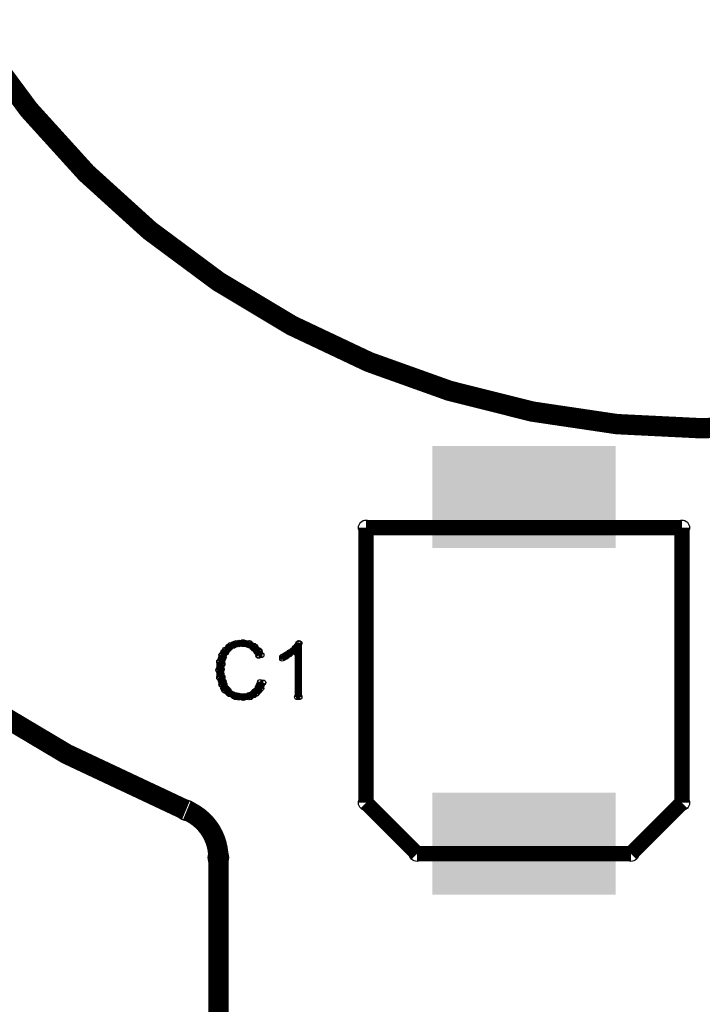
# Model space of a CAD drawing. Extents: x 97 to 162, y 100 to 201.
# Tile 4 of 47: x 106.6 to 113.3, y 127.3 to 136.96. Entities that reach past the tile are written whole.
import ezdxf

# ---------------------------------------------------------------- set-up
doc = ezdxf.new("R2010")
doc.units = 0
doc.layers.get('0').update_dxf_attribs({"linetype": 'CONTINUOUS'})
doc.layers.add('C-MASK_GBR', color=7, linetype='CONTINUOUS')
doc.layers.add('C-SILK_GBR', color=6, linetype='CONTINUOUS')

# ---------------------------------------------------------------- blocks, each defined once
blk = doc.blocks.new('RECTANGLE_12')
blk.add_solid([(0.900048, 0.499998), (0.900048, -0.499998), (-0.900048, 0.499998), (-0.900048, -0.499998)])
blk = doc.blocks.new('ROUND_11')
blk.add_circle((0, 0), 0.0999)
blk = doc.blocks.new('ROUND_2')
blk.add_circle((0, 0), 0.025)
blk = doc.blocks.new('ROUND_27')
blk.add_circle((0, 0), 0.0751)

msp = doc.modelspace()

# ---------------------------------------------------------------- linework, layer by layer
at = {"layer": 'C-MASK_GBR', "const_width": 0.199898}
for points in [[(112.951768, 154.795474, 0.8105042), (108.231686, 129.20345)], [(108.549948, 128.73736, 0.3038968), (108.240322, 129.199894)]]:
    msp.add_lwpolyline(points, format="xyb", dxfattribs=at)
msp.add_lwpolyline([(104.750108, 141.500098, 1), (121.849896, 141.500098, 1)], format="xyb", close=True, dxfattribs=at)
msp.add_lwpolyline([(108.549948, 100.499926), (108.549948, 128.737614)], dxfattribs=at)
at = {"layer": 'C-SILK_GBR', "const_width": 0.199898}
for points in [[(112.951768, 154.795474, 0.8105042), (108.231686, 129.20345)], [(108.549948, 128.73736, 0.3038968), (108.240322, 129.199894)]]:
    msp.add_lwpolyline(points, format="xyb", dxfattribs=at)
msp.add_lwpolyline([(104.750108, 141.500098, 1), (121.849896, 141.500098, 1)], format="xyb", close=True, dxfattribs=at)
at = {"layer": 'C-SILK_GBR'}
for points, const_width in [([(110.000034, 129.275078), (110.000034, 131.975098)], 0.150114), ([(110.000034, 131.975098), (113.100104, 131.975098)], 0.150114), ([(113.100104, 131.975098), (113.100104, 129.275078)], 0.150114), ([(108.667296, 130.820922), (108.61675, 130.777742)], 0.050038), ([(108.650024, 130.782822), (108.650024, 130.80619)], 0.050038), ([(108.7247, 130.842512), (108.667296, 130.820922)], 0.050038), ([(108.667296, 130.800856), (108.715556, 130.824986)], 0.050038), ([(108.700062, 130.817112), (108.700062, 130.833114)], 0.050038), ([(108.715556, 130.824986), (108.723176, 130.827526)], 0.050038), ([(108.723176, 130.827526), (108.779564, 130.8354)], 0.050038), ([(108.790994, 130.849878), (108.7247, 130.842512)], 0.050038), ([(108.7501, 130.831336), (108.7501, 130.845306)], 0.050038), ([(108.779564, 130.8354), (108.787184, 130.8354)], 0.050038), ([(108.787184, 130.8354), (108.835444, 130.827272)], 0.050038), ([(108.855002, 130.842766), (108.790994, 130.849878)], 0.050038), ([(108.799884, 130.833114), (108.799884, 130.848862)], 0.050038), ([(108.835444, 130.827272), (108.84408, 130.824224)], 0.050038), ([(108.84408, 130.824224), (108.884212, 130.800094)], 0.050038), ([(108.849922, 130.820668), (108.849922, 130.843274)], 0.050038), ([(108.911898, 130.807206), (108.855002, 130.842766)], 0.050038), ([(108.89996, 130.785362), (108.89996, 130.814572)], 0.050038), ([(108.954824, 130.76428), (108.911898, 130.807206)], 0.050038), ([(109.314996, 130.808984), (109.274864, 130.768852)], 0.050038), ([(109.318806, 130.81381), (109.314996, 130.808984)], 0.050038), ([(109.33557, 130.842004), (109.318806, 130.81381)], 0.050038), ([(109.344714, 130.842004), (109.33557, 130.842004)], 0.050038), ([(109.344714, 130.31343), (109.344714, 130.842004)], 0.050038), ([(108.580682, 130.726942), (108.558584, 130.660902)], 0.050038), ([(108.61675, 130.777742), (108.580682, 130.726942)], 0.050038), ([(108.599986, 130.701542), (108.599986, 130.75412)], 0.050038), ([(108.599986, 130.701288), (108.624116, 130.749548)], 0.050038), ([(108.624116, 130.749548), (108.62691, 130.75412)], 0.050038), ([(108.62691, 130.75412), (108.659168, 130.794252)], 0.050038), ([(108.659168, 130.794252), (108.667296, 130.800856)], 0.050038), ([(108.884212, 130.800094), (108.889038, 130.796284)], 0.050038), ([(108.889038, 130.796284), (108.921296, 130.764026)], 0.050038), ([(108.921296, 130.764026), (108.92663, 130.756152)], 0.050038), ([(108.92663, 130.756152), (108.942632, 130.71856)], 0.050038), ([(108.942632, 130.71856), (108.972604, 130.724656)], 0.050038), ([(108.949998, 130.720084), (108.949998, 130.769106)], 0.050038), ([(108.972604, 130.724656), (108.954824, 130.76428)], 0.050038), ([(109.22127, 130.732784), (109.177582, 130.707892)], 0.050038), ([(109.177582, 130.690366), (109.219746, 130.711448)], 0.050038), ([(109.199934, 130.701542), (109.199934, 130.720592)], 0.050038), ([(109.219746, 130.711448), (109.28223, 130.758438)], 0.050038), ([(109.222794, 130.733546), (109.22127, 130.732784)], 0.050038), ([(109.271054, 130.765804), (109.222794, 130.733546)], 0.050038), ([(109.249972, 130.734054), (109.249972, 130.751834)], 0.050038), ([(109.274864, 130.768852), (109.271054, 130.765804)], 0.050038), ([(109.28223, 130.758438), (109.322362, 130.738372)], 0.050038), ([(109.30001, 130.763264), (109.30001, 130.793998)], 0.050038), ([(109.322362, 130.738372), (109.322362, 130.31343)], 0.050038), ([(108.558584, 130.660902), (108.550964, 130.577844)], 0.050038), ([(108.581698, 130.589782), (108.589572, 130.637788)], 0.050038), ([(108.589572, 130.637788), (108.597446, 130.693668)], 0.050038), ([(108.597446, 130.693668), (108.599986, 130.701288)], 0.050038), ([(109.177582, 130.707892), (109.177582, 130.690366)], 0.050038), ([(108.550964, 130.577844), (108.558584, 130.50266)], 0.050038), ([(108.58119, 130.585718), (108.581698, 130.589782)], 0.050038), ([(108.581444, 130.582924), (108.58119, 130.585718)], 0.050038), ([(108.589318, 130.510534), (108.581444, 130.582924)], 0.050038), ([(108.558584, 130.50266), (108.58119, 130.434588)], 0.050038), ([(108.58119, 130.434588), (108.609638, 130.377438)], 0.050038), ([(108.59008, 130.507232), (108.589318, 130.510534)], 0.050038), ([(108.606082, 130.44297), (108.59008, 130.507232)], 0.050038), ([(108.599986, 130.396996), (108.599986, 130.467354)], 0.050038), ([(108.608876, 130.436366), (108.606082, 130.44297)], 0.050038), ([(108.633006, 130.39598), (108.608876, 130.436366)], 0.050038), ([(108.95965, 130.460496), (108.94314, 130.4163)], 0.050038), ([(108.949998, 130.37439), (108.949998, 130.434842)], 0.050038), ([(108.990638, 130.4544), (108.95965, 130.460496)], 0.050038), ([(108.970064, 130.397758), (108.990638, 130.4544)], 0.050038), ([(108.609638, 130.377438), (108.659422, 130.342132)], 0.050038), ([(108.635038, 130.393186), (108.633006, 130.39598)], 0.050038), ([(108.667042, 130.353054), (108.635038, 130.393186)], 0.050038), ([(108.650024, 130.348736), (108.650024, 130.37439)], 0.050038), ([(108.659422, 130.342132), (108.717842, 130.312922)], 0.050038), ([(108.678726, 130.344926), (108.667042, 130.353054)], 0.050038), ([(108.726986, 130.328924), (108.678726, 130.344926)], 0.050038), ([(108.700062, 130.321812), (108.700062, 130.337814)], 0.050038), ([(108.730796, 130.327908), (108.726986, 130.328924)], 0.050038), ([(108.778802, 130.320034), (108.730796, 130.327908)], 0.050038), ([(108.7501, 130.30962), (108.7501, 130.32486)], 0.050038), ([(108.84281, 130.327908), (108.786676, 130.31978)], 0.050038), ([(108.799884, 130.306318), (108.799884, 130.321812)], 0.050038), ([(108.853224, 130.331972), (108.84281, 130.327908)], 0.050038), ([(108.849922, 130.311398), (108.849922, 130.330194)], 0.050038), ([(108.901484, 130.363976), (108.853224, 130.331972)], 0.050038), ([(108.863892, 130.312668), (108.927646, 130.348228)], 0.050038), ([(108.89996, 130.332988), (108.89996, 130.363214)], 0.050038), ([(108.907072, 130.36931), (108.901484, 130.363976)], 0.050038), ([(108.939076, 130.409442), (108.907072, 130.36931)], 0.050038), ([(108.927646, 130.348228), (108.970064, 130.397758)], 0.050038), ([(108.94314, 130.4163), (108.939076, 130.409442)], 0.050038), ([(108.717842, 130.312922), (108.790994, 130.305556)], 0.050038), ([(108.786676, 130.31978), (108.778802, 130.320034)], 0.050038), ([(108.790994, 130.305556), (108.863892, 130.312668)], 0.050038), ([(109.322362, 130.31343), (109.344714, 130.31343)], 0.050038), ([(110.499906, 128.774952), (110.000034, 129.275078)], 0.150114), ([(113.100104, 129.275078), (112.599978, 128.774952)], 0.150114), ([(108.549948, 100.499926), (108.549948, 128.737614)], 0.199898), ([(112.599978, 128.774952), (110.499906, 128.774952)], 0.150114)]:
    msp.add_lwpolyline(points, dxfattribs=dict(at, const_width=const_width))

# ---------------------------------------------------------------- block references
at = {"layer": 'C-MASK_GBR'}
for name, p in [('RECTANGLE_12', (111.549942, 132.275072)), ('ROUND_11', (108.231686, 129.20345)), ('ROUND_11', (108.240322, 129.199894)), ('RECTANGLE_12', (111.549942, 128.875028)), ('ROUND_11', (108.549948, 128.737614)), ('ROUND_11', (108.549948, 128.73736))]:
    msp.add_blockref(name, p, dxfattribs=at)
at = {"layer": 'C-SILK_GBR'}
for name, p in [('ROUND_27', (110.000034, 131.975098)), ('ROUND_27', (113.100104, 131.975098)), ('ROUND_2', (108.650024, 130.80619)), ('ROUND_2', (108.667296, 130.820922)), ('ROUND_2', (108.700062, 130.833114)), ('ROUND_2', (108.700062, 130.817112)), ('ROUND_2', (108.715556, 130.824986)), ('ROUND_2', (108.723176, 130.827526)), ('ROUND_2', (108.7247, 130.842512)), ('ROUND_2', (108.7501, 130.845306)), ('ROUND_2', (108.7501, 130.831336)), ('ROUND_2', (108.779564, 130.8354)), ('ROUND_2', (108.787184, 130.8354)), ('ROUND_2', (108.790994, 130.849878)), ('ROUND_2', (108.799884, 130.848862)), ('ROUND_2', (108.799884, 130.833114)), ('ROUND_2', (108.835444, 130.827272)), ('ROUND_2', (108.84408, 130.824224)), ('ROUND_2', (108.849922, 130.843274)), ('ROUND_2', (108.849922, 130.820668)), ('ROUND_2', (108.855002, 130.842766)), ('ROUND_2', (108.89996, 130.814572)), ('ROUND_2', (108.911898, 130.807206)), ('ROUND_2', (109.314996, 130.808984)), ('ROUND_2', (109.318806, 130.81381)), ('ROUND_2', (109.33557, 130.842004)), ('ROUND_2', (109.344714, 130.842004)), ('ROUND_2', (109.344714, 130.842004)), ('ROUND_2', (108.580682, 130.726942)), ('ROUND_2', (108.599986, 130.75412)), ('ROUND_2', (108.61675, 130.777742)), ('ROUND_2', (108.624116, 130.749548)), ('ROUND_2', (108.62691, 130.75412)), ('ROUND_2', (108.650024, 130.782822)), ('ROUND_2', (108.659168, 130.794252)), ('ROUND_2', (108.667296, 130.800856)), ('ROUND_2', (108.884212, 130.800094)), ('ROUND_2', (108.889038, 130.796284)), ('ROUND_2', (108.89996, 130.785362)), ('ROUND_2', (108.921296, 130.764026)), ('ROUND_2', (108.92663, 130.756152)), ('ROUND_2', (108.942632, 130.71856)), ('ROUND_2', (108.949998, 130.769106)), ('ROUND_2', (108.949998, 130.720084)), ('ROUND_2', (108.954824, 130.76428)), ('ROUND_2', (108.972604, 130.724656)), ('ROUND_2', (109.199934, 130.720592)), ('ROUND_2', (109.219746, 130.711448)), ('ROUND_2', (109.22127, 130.732784)), ('ROUND_2', (109.222794, 130.733546)), ('ROUND_2', (109.249972, 130.751834)), ('ROUND_2', (109.249972, 130.734054)), ('ROUND_2', (109.271054, 130.765804)), ('ROUND_2', (109.274864, 130.768852)), ('ROUND_2', (109.28223, 130.758438)), ('ROUND_2', (109.30001, 130.793998)), ('ROUND_2', (109.30001, 130.763264)), ('ROUND_2', (109.322362, 130.738372)), ('ROUND_2', (108.558584, 130.660902)), ('ROUND_2', (108.589572, 130.637788)), ('ROUND_2', (108.597446, 130.693668)), ('ROUND_2', (108.597446, 130.693668)), ('ROUND_2', (108.599986, 130.701542)), ('ROUND_2', (108.599986, 130.701288)), ('ROUND_2', (109.177582, 130.707892)), ('ROUND_2', (109.177582, 130.690366)), ('ROUND_2', (109.199934, 130.701542)), ('ROUND_2', (108.550964, 130.577844)), ('ROUND_2', (108.58119, 130.585718)), ('ROUND_2', (108.581444, 130.582924)), ('ROUND_2', (108.581698, 130.589782)), ('ROUND_2', (108.558584, 130.50266)), ('ROUND_2', (108.58119, 130.434588)), ('ROUND_2', (108.589318, 130.510534)), ('ROUND_2', (108.59008, 130.507232)), ('ROUND_2', (108.599986, 130.467354)), ('ROUND_2', (108.606082, 130.44297)), ('ROUND_2', (108.608876, 130.436366)), ('ROUND_2', (108.949998, 130.434842)), ('ROUND_2', (108.95965, 130.460496)), ('ROUND_2', (108.990638, 130.4544)), ('ROUND_2', (108.990638, 130.4544)), ('ROUND_2', (108.599986, 130.396996)), ('ROUND_2', (108.609638, 130.377438)), ('ROUND_2', (108.633006, 130.39598)), ('ROUND_2', (108.635038, 130.393186)), ('ROUND_2', (108.650024, 130.37439)), ('ROUND_2', (108.650024, 130.348736)), ('ROUND_2', (108.659422, 130.342132)), ('ROUND_2', (108.667042, 130.353054)), ('ROUND_2', (108.678726, 130.344926)), ('ROUND_2', (108.700062, 130.337814)), ('ROUND_2', (108.700062, 130.321812)), ('ROUND_2', (108.726986, 130.328924)), ('ROUND_2', (108.730796, 130.327908)), ('ROUND_2', (108.7501, 130.32486)), ('ROUND_2', (108.799884, 130.321812)), ('ROUND_2', (108.84281, 130.327908)), ('ROUND_2', (108.849922, 130.330194)), ('ROUND_2', (108.853224, 130.331972)), ('ROUND_2', (108.89996, 130.363214)), ('ROUND_2', (108.89996, 130.332988)), ('ROUND_2', (108.901484, 130.363976)), ('ROUND_2', (108.907072, 130.36931)), ('ROUND_2', (108.927646, 130.348228)), ('ROUND_2', (108.939076, 130.409442)), ('ROUND_2', (108.94314, 130.4163)), ('ROUND_2', (108.949998, 130.37439)), ('ROUND_2', (108.970064, 130.397758)), ('ROUND_2', (108.717842, 130.312922)), ('ROUND_2', (108.7501, 130.30962)), ('ROUND_2', (108.778802, 130.320034)), ('ROUND_2', (108.786676, 130.31978)), ('ROUND_2', (108.790994, 130.305556)), ('ROUND_2', (108.799884, 130.306318)), ('ROUND_2', (108.849922, 130.311398)), ('ROUND_2', (108.863892, 130.312668)), ('ROUND_2', (109.322362, 130.31343)), ('ROUND_2', (109.344714, 130.31343)), ('ROUND_11', (108.231686, 129.20345)), ('ROUND_11', (108.240322, 129.199894)), ('ROUND_27', (110.000034, 129.275078)), ('ROUND_27', (113.100104, 129.275078)), ('ROUND_11', (108.549948, 128.737614)), ('ROUND_11', (108.549948, 128.73736)), ('ROUND_27', (110.499906, 128.774952)), ('ROUND_27', (110.499906, 128.774952)), ('ROUND_27', (112.599978, 128.774952))]:
    msp.add_blockref(name, p, dxfattribs=at)

doc.saveas('drawing.dxf')
